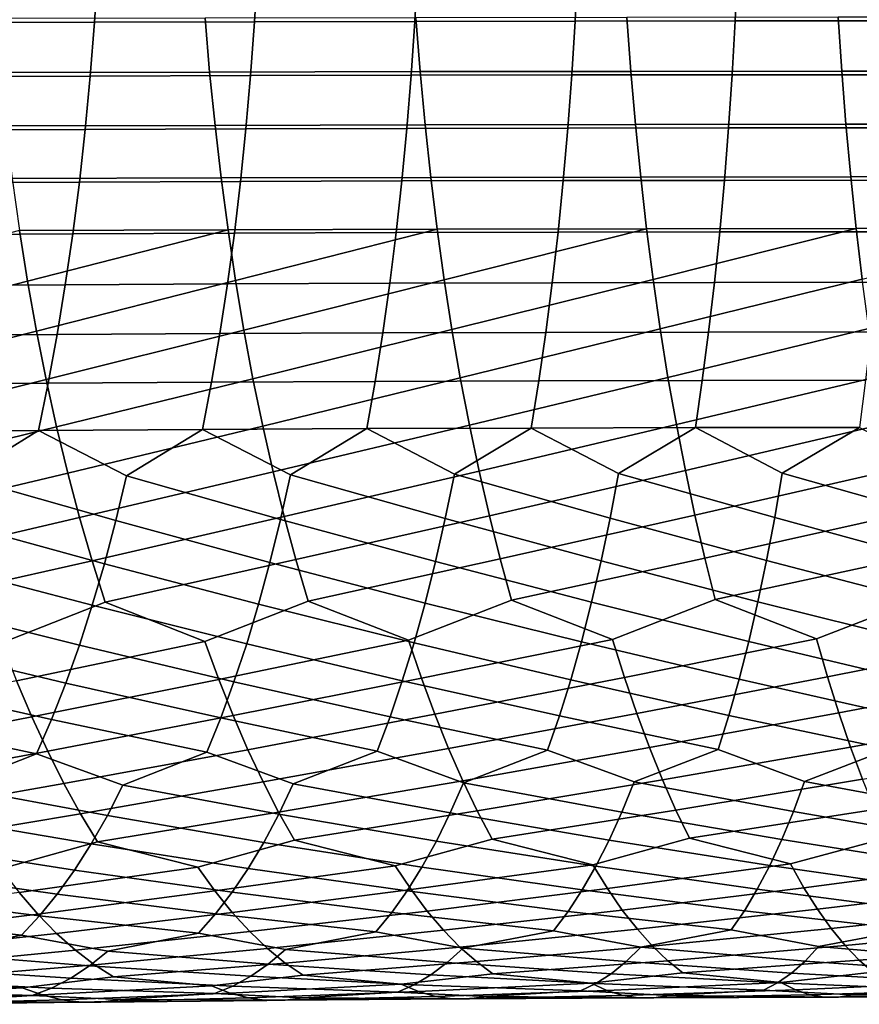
# Model space of a CAD drawing. Header units: metres. Extents: x -166 to 33, y -71 to 34.
# Tile 125 of 256: x -58.68 to -50.98, y -11.54 to -2.51. Entities that reach past the tile are written whole.
import ezdxf

# ---------------------------------------------------------------- set-up
doc = ezdxf.new("R2010")
doc.units = ezdxf.units.M
doc.layers.add('solid_12208131', color=7, linetype='CONTINUOUS')

msp = doc.modelspace()

# ---------------------------------------------------------------- linework, layer by layer
at = {"layer": 'solid_12208131'}
for points in [[(-57.958744, -2.029848, 242.342361), (-57.991341, -2.530114, 242.426697), (-59.457752, -2.534489, 242.358109), (-59.42281, -2.033345, 242.274429)], [(-56.493778, -2.026948, 242.372803), (-56.524017, -2.526483, 242.457764), (-57.991341, -2.530114, 242.426697), (-57.958744, -2.029848, 242.342361)], [(-55.027767, -2.024654, 242.365112), (-55.055626, -2.523606, 242.450653), (-56.524017, -2.526483, 242.457764), (-56.493778, -2.026948, 242.372803)], [(-53.561531, -2.022964, 242.318909), (-53.586967, -2.521484, 242.404999), (-55.055626, -2.523606, 242.450653), (-55.027767, -2.024654, 242.365112)], [(-52.096504, -2.021871, 242.234039), (-52.11948, -2.520107, 242.320618), (-53.586967, -2.521484, 242.404999), (-53.561531, -2.022964, 242.318909)], [(-50.634125, -2.02137, 242.110321), (-50.654606, -2.519467, 242.197372), (-52.11948, -2.520107, 242.320618), (-52.096504, -2.021871, 242.234039)], [(-56.936428, -2.988203, 261.331329), (-56.977016, -2.493177, 261.434235), (-58.903458, -2.49699, 261.431885), (-58.860077, -2.992754, 261.329681)], [(-56.524017, -2.526483, 242.457764), (-56.561035, -3.02113, 242.561142), (-58.031235, -3.025496, 242.529312), (-57.991341, -2.530114, 242.426697)], [(-55.008144, -2.984547, 261.28894), (-55.045898, -2.49011, 261.392517), (-56.977016, -2.493177, 261.434235), (-56.936428, -2.988203, 261.331329)], [(-55.055626, -2.523606, 242.450653), (-55.089748, -3.017666, 242.554749), (-56.561035, -3.02113, 242.561142), (-56.524017, -2.526483, 242.457764)], [(-53.586967, -2.521484, 242.404999), (-53.618145, -3.015105, 242.509766), (-55.089748, -3.017666, 242.554749), (-55.055626, -2.523606, 242.450653)], [(-53.076481, -2.981791, 261.201691), (-53.111347, -2.487794, 261.305878), (-55.045898, -2.49011, 261.392517), (-55.008144, -2.984547, 261.28894)], [(-52.11948, -2.520107, 242.320618), (-52.147663, -3.013436, 242.425995), (-53.618145, -3.015105, 242.509766), (-53.586967, -2.521484, 242.404999)], [(-51.143166, -2.979924, 261.069366), (-51.175095, -2.486222, 261.174133), (-53.111347, -2.487794, 261.305878), (-53.076481, -2.981791, 261.201691)], [(-50.654606, -2.519467, 242.197372), (-50.679749, -3.012648, 242.303299), (-52.147663, -3.013436, 242.425995), (-52.11948, -2.520107, 242.320618)], [(-49.209961, -2.978937, 260.891724), (-49.238903, -2.485383, 260.99704), (-51.175095, -2.486222, 261.174133), (-51.143166, -2.979924, 261.069366)], [(-57.991341, -2.530114, 242.426697), (-58.031235, -3.025496, 242.529312), (-59.500504, -3.030752, 242.459946), (-59.457752, -2.534489, 242.358109)], [(-49.174561, -3.466649, 260.767426), (-49.209961, -2.978937, 260.891724), (-51.143166, -2.979924, 261.069366), (-51.104233, -3.467772, 260.945709)], [(-58.031235, -3.025496, 242.529312), (-58.077618, -3.515014, 242.650055), (-59.550243, -3.521153, 242.579773), (-59.500504, -3.030752, 242.459946)], [(-56.887238, -3.477326, 261.209991), (-56.936428, -2.988203, 261.331329), (-58.860077, -2.992754, 261.329681), (-58.807579, -3.482594, 261.209198)], [(-56.561035, -3.02113, 242.561142), (-56.604042, -3.509908, 242.68277), (-58.077618, -3.515014, 242.650055), (-58.031235, -3.025496, 242.529312)], [(-54.962315, -3.473099, 261.166748), (-55.008144, -2.984547, 261.28894), (-56.936428, -2.988203, 261.331329), (-56.887238, -3.477326, 261.209991)], [(-55.089748, -3.017666, 242.554749), (-55.129353, -3.505852, 242.6772), (-56.604042, -3.509908, 242.68277), (-56.561035, -3.02113, 242.561142)], [(-53.618145, -3.015105, 242.509766), (-53.654293, -3.502845, 242.63298), (-55.129353, -3.505852, 242.6772), (-55.089748, -3.017666, 242.554749)], [(-53.034069, -3.469918, 261.078735), (-53.076481, -2.981791, 261.201691), (-55.008144, -2.984547, 261.28894), (-54.962315, -3.473099, 261.166748)], [(-52.147663, -3.013436, 242.425995), (-52.180298, -3.500876, 242.549927), (-53.654293, -3.502845, 242.63298), (-53.618145, -3.015105, 242.509766)], [(-51.104233, -3.467772, 260.945709), (-51.143166, -2.979924, 261.069366), (-53.076481, -2.981791, 261.201691), (-53.034069, -3.469918, 261.078735)], [(-50.679749, -3.012648, 242.303299), (-50.708817, -3.499932, 242.427887), (-52.180298, -3.500876, 242.549927), (-52.147663, -3.013436, 242.425995)], [(-58.077618, -3.515014, 242.650055), (-58.130592, -3.997688, 242.788773), (-59.607067, -4.004713, 242.717453), (-59.550243, -3.521153, 242.579773)], [(-56.830956, -3.959554, 261.070374), (-56.887238, -3.477326, 261.209991), (-58.807579, -3.482594, 261.209198), (-58.747494, -3.965517, 261.070557)], [(-56.604042, -3.509908, 242.68277), (-56.653145, -3.99184, 242.822464), (-58.130592, -3.997688, 242.788773), (-58.077618, -3.515014, 242.650055)], [(-54.909897, -3.954778, 261.026184), (-54.962315, -3.473099, 261.166748), (-56.887238, -3.477326, 261.209991), (-56.830956, -3.959554, 261.070374)], [(-55.129353, -3.505852, 242.6772), (-55.174553, -3.987185, 242.817856), (-56.653145, -3.99184, 242.822464), (-56.604042, -3.509908, 242.68277)], [(-53.654293, -3.502845, 242.63298), (-53.695526, -3.983725, 242.774506), (-55.174553, -3.987185, 242.817856), (-55.129353, -3.505852, 242.6772)], [(-52.98558, -3.951191, 260.937286), (-53.034069, -3.469918, 261.078735), (-54.962315, -3.473099, 261.166748), (-54.909897, -3.954778, 261.026184)], [(-52.180298, -3.500876, 242.549927), (-52.217499, -3.981446, 242.692261), (-53.695526, -3.983725, 242.774506), (-53.654293, -3.502845, 242.63298)], [(-51.059742, -3.948781, 260.803436), (-51.104233, -3.467772, 260.945709), (-53.034069, -3.469918, 261.078735), (-52.98558, -3.951191, 260.937286)], [(-50.708817, -3.499932, 242.427887), (-50.741928, -3.980335, 242.570938), (-52.217499, -3.981446, 242.692261), (-52.180298, -3.500876, 242.549927)], [(-49.13414, -3.947535, 260.62442), (-49.174561, -3.466649, 260.767426), (-51.104233, -3.467772, 260.945709), (-51.059742, -3.948781, 260.803436)], [(-56.767868, -4.433897, 260.912659), (-56.830956, -3.959554, 261.070374), (-58.747494, -3.965517, 261.070557), (-58.680111, -4.440528, 260.91394)], [(-54.851166, -4.428594, 260.867401), (-54.909897, -3.954778, 261.026184), (-56.830956, -3.959554, 261.070374), (-56.767868, -4.433897, 260.912659)], [(-52.93129, -4.424622, 260.777527), (-52.98558, -3.951191, 260.937286), (-54.909897, -3.954778, 261.026184), (-54.851166, -4.428594, 260.867401)], [(-51.009968, -4.421966, 260.642761), (-51.059742, -3.948781, 260.803436), (-52.98558, -3.951191, 260.937286), (-52.93129, -4.424622, 260.777527)], [(-49.088955, -4.420612, 260.462891), (-49.13414, -3.947535, 260.62442), (-51.059742, -3.948781, 260.803436), (-51.009968, -4.421966, 260.642761)], [(-58.130592, -3.997688, 242.788773), (-58.190891, -4.472544, 242.945251), (-59.671707, -4.480457, 242.872757), (-59.607067, -4.004713, 242.717453)], [(-56.653145, -3.99184, 242.822464), (-56.709064, -4.465948, 242.980072), (-58.190891, -4.472544, 242.945251), (-58.130592, -3.997688, 242.788773)], [(-55.174553, -3.987185, 242.817856), (-55.22607, -4.460688, 242.976532), (-56.709064, -4.465948, 242.980072), (-56.653145, -3.99184, 242.822464)], [(-53.695526, -3.983725, 242.774506), (-53.742565, -4.456765, 242.934174), (-55.22607, -4.460688, 242.976532), (-55.174553, -3.987185, 242.817856)], [(-52.217499, -3.981446, 242.692261), (-52.259987, -4.454165, 242.852844), (-53.742565, -4.456765, 242.934174), (-53.695526, -3.983725, 242.774506)], [(-50.741928, -3.980335, 242.570938), (-50.779797, -4.452874, 242.732376), (-52.259987, -4.454165, 242.852844), (-52.217499, -3.981446, 242.692261)], [(-52.871346, -4.889252, 260.59964), (-51.009968, -4.421966, 260.642761), (-52.93129, -4.424622, 260.777527)], [(-52.805904, -5.344226, 260.404083), (-50.955048, -4.886371, 260.463867), (-51.009968, -4.421966, 260.642761), (-52.871346, -4.889252, 260.59964)], [(-50.955048, -4.886371, 260.463867), (-49.088955, -4.420612, 260.462891), (-51.009968, -4.421966, 260.642761)], [(-60.421158, -5.372514, 260.508942), (-58.605591, -4.906662, 260.739563), (-58.680111, -4.440528, 260.91394), (-60.50779, -4.915378, 260.69931)], [(-58.190891, -4.472544, 242.945251), (-58.259613, -4.938645, 243.119186), (-59.745277, -4.947449, 243.045349), (-59.671707, -4.480457, 242.872757)], [(-58.605591, -4.906662, 260.739563), (-56.767868, -4.433897, 260.912659), (-58.680111, -4.440528, 260.91394)], [(-58.524128, -5.363056, 260.547791), (-56.698132, -4.899391, 260.73703), (-56.767868, -4.433897, 260.912659), (-58.605591, -4.906662, 260.739563)], [(-56.709064, -4.465948, 242.980072), (-56.772907, -4.931294, 243.155319), (-58.259613, -4.938645, 243.119186), (-58.190891, -4.472544, 242.945251)], [(-55.22607, -4.460688, 242.976532), (-55.284996, -4.925419, 243.153), (-56.772907, -4.931294, 243.155319), (-56.709064, -4.465948, 242.980072)], [(-56.698132, -4.899391, 260.73703), (-54.851166, -4.428594, 260.867401), (-56.767868, -4.433897, 260.912659)], [(-56.621929, -5.355176, 260.543945), (-54.786282, -4.893587, 260.690613), (-54.851166, -4.428594, 260.867401), (-56.698132, -4.899391, 260.73703)], [(-53.742565, -4.456765, 242.934174), (-53.796497, -4.921024, 243.111801), (-55.284996, -4.925419, 243.153), (-55.22607, -4.460688, 242.976532)], [(-54.786282, -4.893587, 260.690613), (-52.93129, -4.424622, 260.777527), (-54.851166, -4.428594, 260.867401)], [(-54.715412, -5.348899, 260.496246), (-52.871346, -4.889252, 260.59964), (-52.93129, -4.424622, 260.777527), (-54.786282, -4.893587, 260.690613)], [(-52.259987, -4.454165, 242.852844), (-52.308846, -4.918091, 243.031525), (-53.796497, -4.921024, 243.111801), (-53.742565, -4.456765, 242.934174)], [(-50.779797, -4.452874, 242.732376), (-50.823494, -4.916605, 242.912033), (-52.308846, -4.918091, 243.031525), (-52.259987, -4.454165, 242.852844)], [(-60.327343, -5.819033, 260.301819), (-58.524128, -5.363056, 260.547791), (-58.605591, -4.906662, 260.739563), (-60.421158, -5.372514, 260.508942)], [(-58.259613, -4.938645, 243.119186), (-58.334965, -5.395136, 243.310226), (-59.825943, -5.404834, 243.234909), (-59.745277, -4.947449, 243.045349)], [(-58.435944, -5.808868, 260.339172), (-56.621929, -5.355176, 260.543945), (-56.698132, -4.899391, 260.73703), (-58.524128, -5.363056, 260.547791)], [(-56.772907, -4.931294, 243.155319), (-56.842899, -5.387027, 243.347763), (-58.334965, -5.395136, 243.310226), (-58.259613, -4.938645, 243.119186)], [(-55.284996, -4.925419, 243.153), (-55.349598, -5.38053, 243.346802), (-56.842899, -5.387027, 243.347763), (-56.772907, -4.931294, 243.155319)], [(-56.539459, -5.800413, 260.333862), (-54.715412, -5.348899, 260.496246), (-54.786282, -4.893587, 260.690613), (-56.621929, -5.355176, 260.543945)], [(-53.796497, -4.921024, 243.111801), (-53.855621, -5.375651, 243.306854), (-55.349598, -5.38053, 243.346802), (-55.284996, -4.925419, 243.153)], [(-54.638748, -5.793693, 260.28479), (-52.805904, -5.344226, 260.404083), (-52.871346, -4.889252, 260.59964), (-54.715412, -5.348899, 260.496246)], [(-52.308846, -4.918091, 243.031525), (-52.362396, -5.372373, 243.227737), (-53.855621, -5.375651, 243.306854), (-53.796497, -4.921024, 243.111801)], [(-52.735146, -5.788707, 260.191315), (-50.89513, -5.34114, 260.267212), (-50.955048, -4.886371, 260.463867), (-52.805904, -5.344226, 260.404083)], [(-50.823494, -4.916605, 242.912033), (-50.871391, -5.370677, 243.109283), (-52.362396, -5.372373, 243.227737), (-52.308846, -4.918091, 243.031525)], [(-60.225246, -6.25408, 260.0784), (-58.435944, -5.808868, 260.339172), (-58.524128, -5.363056, 260.547791), (-60.327343, -5.819033, 260.301819)], [(-58.334965, -5.395136, 243.310226), (-58.416878, -5.841187, 243.517883), (-59.913631, -5.85178, 243.440964), (-59.825943, -5.404834, 243.234909)], [(-58.339931, -6.243249, 260.114105), (-56.539459, -5.800413, 260.333862), (-56.621929, -5.355176, 260.543945), (-58.435944, -5.808868, 260.339172)], [(-56.842899, -5.387027, 243.347763), (-56.918995, -5.832314, 243.556946), (-58.416878, -5.841187, 243.517883), (-58.334965, -5.395136, 243.310226)], [(-55.349598, -5.38053, 243.346802), (-55.419834, -5.825188, 243.557434), (-56.918995, -5.832314, 243.556946), (-56.842899, -5.387027, 243.347763)], [(-56.449627, -6.234255, 260.107208), (-54.638748, -5.793693, 260.28479), (-54.715412, -5.348899, 260.496246), (-56.539459, -5.800413, 260.333862)], [(-53.855621, -5.375651, 243.306854), (-53.919907, -5.819816, 243.518845), (-55.419834, -5.825188, 243.557434), (-55.349598, -5.38053, 243.346802)], [(-54.555183, -6.227125, 260.05661), (-52.735146, -5.788707, 260.191315), (-52.805904, -5.344226, 260.404083), (-54.638748, -5.793693, 260.28479)], [(-52.362396, -5.372373, 243.227737), (-52.420631, -5.81618, 243.440979), (-53.919907, -5.819816, 243.518845), (-53.855621, -5.375651, 243.306854)], [(-52.65797, -6.221857, 259.961761), (-50.830383, -5.785438, 260.053284), (-50.89513, -5.34114, 260.267212), (-52.735146, -5.788707, 260.191315)], [(-50.871391, -5.370677, 243.109283), (-50.923485, -5.81426, 243.323685), (-52.420631, -5.81618, 243.440979), (-52.362396, -5.372373, 243.227737)], [(-60.116096, -6.67682, 259.839142), (-58.339931, -6.243249, 260.114105), (-58.435944, -5.808868, 260.339172), (-60.225246, -6.25408, 260.0784)], [(-58.416878, -5.841187, 243.517883), (-58.505299, -6.275967, 243.741669), (-60.008274, -6.287456, 243.66304), (-59.913631, -5.85178, 243.440964)], [(-56.918995, -5.832314, 243.556946), (-57.001144, -6.266326, 243.782379), (-58.505299, -6.275967, 243.741669), (-58.416878, -5.841187, 243.517883)], [(-58.237297, -6.665365, 259.873108), (-56.449627, -6.234255, 260.107208), (-56.539459, -5.800413, 260.333862), (-58.339931, -6.243249, 260.114105)], [(-55.419834, -5.825188, 243.557434), (-55.495674, -6.258563, 243.784424), (-57.001144, -6.266326, 243.782379), (-56.918995, -5.832314, 243.556946)], [(-56.353615, -6.65587, 259.864502), (-54.555183, -6.227125, 260.05661), (-54.638748, -5.793693, 260.28479), (-56.449627, -6.234255, 260.107208)], [(-53.919907, -5.819816, 243.518845), (-53.989338, -6.252687, 243.747299), (-55.495674, -6.258563, 243.784424), (-55.419834, -5.825188, 243.557434)], [(-54.465893, -6.648364, 259.812286), (-52.65797, -6.221857, 259.961761), (-52.735146, -5.788707, 260.191315), (-54.555183, -6.227125, 260.05661)], [(-52.420631, -5.81618, 243.440979), (-52.483551, -6.248681, 243.670776), (-53.989338, -6.252687, 243.747299), (-53.919907, -5.819816, 243.518845)], [(-52.57552, -6.642842, 259.715881), (-50.759701, -6.218431, 259.822418), (-50.830383, -5.785438, 260.053284), (-52.65797, -6.221857, 259.961761)], [(-50.923485, -5.81426, 243.323685), (-50.979786, -6.24652, 243.554718), (-52.483551, -6.248681, 243.670776), (-52.420631, -5.81618, 243.440979)], [(-56.252113, -7.064421, 259.606171), (-54.465893, -6.648364, 259.812286), (-54.555183, -6.227125, 260.05661), (-56.353615, -6.65587, 259.864502)], [(-54.371544, -7.056574, 259.552216), (-52.57552, -6.642842, 259.715881), (-52.65797, -6.221857, 259.961761), (-54.465893, -6.648364, 259.812286)], [(-52.488449, -7.05083, 259.454254), (-50.684212, -6.639284, 259.575165), (-50.759701, -6.218431, 259.822418), (-52.57552, -6.642842, 259.715881)], [(-60.000607, -7.086414, 259.584503), (-58.237297, -6.665365, 259.873108), (-58.339931, -6.243249, 260.114105), (-60.116096, -6.67682, 259.839142)], [(-60.008274, -6.287456, 243.66304), (-58.505299, -6.275967, 243.741669), (-59.197632, -6.703308, 243.953751)], [(-58.505299, -6.275967, 243.741669), (-57.697201, -6.692179, 244.011093), (-57.796181, -7.101454, 244.266769), (-59.197632, -6.703308, 243.953751)], [(-58.505299, -6.275967, 243.741669), (-57.001144, -6.266326, 243.782379), (-57.697201, -6.692179, 244.011093)], [(-58.12875, -7.074377, 259.616577), (-56.353615, -6.65587, 259.864502), (-56.449627, -6.234255, 260.107208), (-58.237297, -6.665365, 259.873108)], [(-57.001144, -6.266326, 243.782379), (-56.195473, -6.683016, 244.030487), (-56.287319, -7.091592, 244.288025), (-57.697201, -6.692179, 244.011093)], [(-57.001144, -6.266326, 243.782379), (-55.495674, -6.258563, 243.784424), (-56.195473, -6.683016, 244.030487)], [(-55.495674, -6.258563, 243.784424), (-54.692486, -6.675844, 244.011276), (-54.777126, -7.083845, 244.270569), (-56.195473, -6.683016, 244.030487)], [(-55.495674, -6.258563, 243.784424), (-53.989338, -6.252687, 243.747299), (-54.692486, -6.675844, 244.011276)], [(-53.989338, -6.252687, 243.747299), (-53.189304, -6.670653, 243.953156), (-53.266621, -7.078204, 244.214066), (-54.692486, -6.675844, 244.011276)], [(-53.989338, -6.252687, 243.747299), (-52.483551, -6.248681, 243.670776), (-53.189304, -6.670653, 243.953156)], [(-52.483551, -6.248681, 243.670776), (-51.687401, -6.667421, 243.855942), (-51.757267, -7.074646, 244.118362), (-53.189304, -6.670653, 243.953156)], [(-52.483551, -6.248681, 243.670776), (-50.979786, -6.24652, 243.554718), (-51.687401, -6.667421, 243.855942)], [(-50.979786, -6.24652, 243.554718), (-50.188225, -6.666125, 243.719482), (-50.250534, -7.073147, 243.983261), (-51.687401, -6.667421, 243.855942)], [(-59.879066, -7.482023, 259.31488), (-58.12875, -7.074377, 259.616577), (-58.237297, -6.665365, 259.873108), (-60.000607, -7.086414, 259.584503)], [(-58.014557, -7.46945, 259.345001), (-56.252113, -7.064421, 259.606171), (-56.353615, -6.65587, 259.864502), (-58.12875, -7.074377, 259.616577)], [(-56.145382, -7.459073, 259.332672), (-54.371544, -7.056574, 259.552216), (-54.465893, -6.648364, 259.812286), (-56.252113, -7.064421, 259.606171)], [(-54.692486, -6.675844, 244.011276), (-53.266621, -7.078204, 244.214066), (-53.348797, -7.471961, 244.490036), (-54.777126, -7.083845, 244.270569)], [(-54.272381, -7.450922, 259.276917), (-52.488449, -7.05083, 259.454254), (-52.57552, -6.642842, 259.715881), (-54.371544, -7.056574, 259.552216)], [(-53.189304, -6.670653, 243.953156), (-51.757267, -7.074646, 244.118362), (-51.83157, -7.468062, 244.395905), (-53.266621, -7.078204, 244.214066)], [(-52.396996, -7.444986, 259.177277), (-50.604549, -7.047165, 259.312012), (-50.684212, -6.639284, 259.575165), (-52.488449, -7.05083, 259.454254)], [(-51.687401, -6.667421, 243.855942), (-50.250534, -7.073147, 243.983261), (-50.316841, -7.466341, 244.262268), (-51.757267, -7.074646, 244.118362)], [(-59.197632, -6.703308, 243.953751), (-57.796181, -7.101454, 244.266769), (-57.901264, -7.496959, 244.537186), (-59.303696, -7.113403, 244.207489)], [(-57.697201, -6.692179, 244.011093), (-56.287319, -7.091592, 244.288025), (-56.384857, -7.486394, 244.56041), (-57.796181, -7.101454, 244.266769)], [(-56.195473, -6.683016, 244.030487), (-54.777126, -7.083845, 244.270569), (-54.86705, -7.478063, 244.544815), (-56.287319, -7.091592, 244.288025)], [(-59.751755, -7.862809, 259.030792), (-58.014557, -7.46945, 259.345001), (-58.12875, -7.074377, 259.616577), (-59.879066, -7.482023, 259.31488)], [(-59.303696, -7.113403, 244.207489), (-57.901264, -7.496959, 244.537186), (-58.012489, -7.877861, 244.821884), (-59.416267, -7.509729, 244.475876)], [(-57.894989, -7.849746, 259.058838), (-56.145382, -7.459073, 259.332672), (-56.252113, -7.064421, 259.606171), (-58.014557, -7.46945, 259.345001)], [(-57.796181, -7.101454, 244.266769), (-56.384857, -7.486394, 244.56041), (-56.48814, -7.866589, 244.847168), (-57.901264, -7.496959, 244.537186)], [(-56.287319, -7.091592, 244.288025), (-54.86705, -7.478063, 244.544815), (-54.962315, -7.857666, 244.833527), (-56.384857, -7.486394, 244.56041)], [(-56.033672, -7.838991, 259.044525), (-54.272381, -7.450922, 259.276917), (-54.371544, -7.056574, 259.552216), (-56.145382, -7.459073, 259.332672)], [(-54.777126, -7.083845, 244.270569), (-53.348797, -7.471961, 244.490036), (-53.435909, -7.851091, 244.780579), (-54.86705, -7.478063, 244.544815)], [(-54.168648, -7.830572, 258.986847), (-52.396996, -7.444986, 259.177277), (-52.488449, -7.05083, 259.454254), (-54.272381, -7.450922, 259.276917)], [(-53.266621, -7.078204, 244.214066), (-51.83157, -7.468062, 244.395905), (-51.910393, -7.846836, 244.688126), (-53.348797, -7.471961, 244.490036)], [(-52.301388, -7.824478, 258.885437), (-50.520935, -7.441243, 259.033508), (-50.604549, -7.047165, 259.312012), (-52.396996, -7.444986, 259.177277)], [(-51.757267, -7.074646, 244.118362), (-50.316841, -7.466341, 244.262268), (-50.387253, -7.844874, 244.55603), (-51.83157, -7.468062, 244.395905)], [(-58.84206, -8.221964, 258.748627), (-57.894989, -7.849746, 259.058838), (-58.014557, -7.46945, 259.345001), (-59.751755, -7.862809, 259.030792)], [(-56.979671, -8.209399, 258.756744), (-56.033672, -7.838991, 259.044525), (-56.145382, -7.459073, 259.332672), (-57.894989, -7.849746, 259.058838)], [(-56.384857, -7.486394, 244.56041), (-54.962315, -7.857666, 244.833527), (-55.062965, -8.221824, 245.13623), (-56.48814, -7.866589, 244.847168)], [(-55.113113, -8.199294, 258.721619), (-54.168648, -7.830572, 258.986847), (-54.272381, -7.450922, 259.276917), (-56.033672, -7.838991, 259.044525)], [(-54.86705, -7.478063, 244.544815), (-53.435909, -7.851091, 244.780579), (-53.528015, -8.214765, 245.085205), (-54.962315, -7.857666, 244.833527)], [(-53.243515, -8.191661, 258.642456), (-52.301388, -7.824478, 258.885437), (-52.396996, -7.444986, 259.177277), (-54.168648, -7.830572, 258.986847)], [(-53.348797, -7.471961, 244.490036), (-51.910393, -7.846836, 244.688126), (-51.993813, -8.210139, 244.994522), (-53.435909, -7.851091, 244.780579)], [(-51.372559, -8.186475, 258.519043), (-50.433586, -7.820683, 258.740051), (-50.520935, -7.441243, 259.033508), (-52.301388, -7.824478, 258.885437)], [(-51.83157, -7.468062, 244.395905), (-50.387253, -7.844874, 244.55603), (-50.461853, -8.207919, 244.864044), (-51.910393, -7.846836, 244.688126)], [(-59.416267, -7.509729, 244.475876), (-58.012489, -7.877861, 244.821884), (-58.129875, -8.243325, 245.120346), (-59.535374, -7.89145, 244.758408)], [(-57.901264, -7.496959, 244.537186), (-56.48814, -7.866589, 244.847168), (-56.597195, -8.231344, 245.147812), (-58.012489, -7.877861, 244.821884)], [(-58.706127, -8.570486, 258.436035), (-56.979671, -8.209399, 258.756744), (-57.894989, -7.849746, 259.058838), (-58.84206, -8.221964, 258.748627)], [(-56.852356, -8.557571, 258.441895), (-55.113113, -8.199294, 258.721619), (-56.033672, -7.838991, 259.044525), (-56.979671, -8.209399, 258.756744)], [(-54.994537, -8.54722, 258.404572), (-53.243515, -8.191661, 258.642456), (-54.168648, -7.830572, 258.986847), (-55.113113, -8.199294, 258.721619)], [(-53.435909, -7.851091, 244.780579), (-51.993813, -8.210139, 244.994522), (-52.083221, -8.557233, 245.314621), (-53.528015, -8.214765, 245.085205)], [(-53.133831, -8.539441, 258.323395), (-51.372559, -8.186475, 258.519043), (-52.301388, -7.824478, 258.885437), (-53.243515, -8.191661, 258.642456)], [(-51.910393, -7.846836, 244.688126), (-50.461853, -8.207919, 244.864044), (-50.542027, -8.554734, 245.185883), (-51.993813, -8.210139, 244.994522)], [(-51.271923, -8.534207, 258.19809), (-49.501961, -8.183707, 258.351166), (-50.433586, -7.820683, 258.740051), (-51.372559, -8.186475, 258.519043)], [(-59.535374, -7.89145, 244.758408), (-58.129875, -8.243325, 245.120346), (-58.254826, -8.592621, 245.431992), (-59.66103, -8.257731, 245.054611)], [(-58.012489, -7.877861, 244.821884), (-56.597195, -8.231344, 245.147812), (-56.713425, -8.579927, 245.461761), (-58.129875, -8.243325, 245.120346)], [(-56.48814, -7.866589, 244.847168), (-55.062965, -8.221824, 245.13623), (-55.170403, -8.569801, 245.452393), (-56.597195, -8.231344, 245.147812)], [(-54.962315, -7.857666, 244.833527), (-53.528015, -8.214765, 245.085205), (-53.626511, -8.562245, 245.403412), (-55.062965, -8.221824, 245.13623)], [(-58.565586, -8.902034, 258.110565), (-56.852356, -8.557571, 258.441895), (-56.979671, -8.209399, 258.756744), (-58.706127, -8.570486, 258.436035)], [(-56.720791, -8.888818, 258.114075), (-54.994537, -8.54722, 258.404572), (-55.113113, -8.199294, 258.721619), (-56.852356, -8.557571, 258.441895)], [(-54.87207, -8.878263, 258.074493), (-53.133831, -8.539441, 258.323395), (-53.243515, -8.191661, 258.642456), (-54.994537, -8.54722, 258.404572)], [(-53.528015, -8.214765, 245.085205), (-52.083221, -8.557233, 245.314621), (-52.177254, -8.887542, 245.647629), (-53.626511, -8.562245, 245.403412)], [(-53.020622, -8.870375, 257.99118), (-51.271923, -8.534207, 258.19809), (-51.372559, -8.186475, 258.519043), (-53.133831, -8.539441, 258.323395)], [(-51.993813, -8.210139, 244.994522), (-50.542027, -8.554734, 245.185883), (-50.626461, -8.884747, 245.520691), (-52.083221, -8.557233, 245.314621)], [(-51.168137, -8.865124, 257.863953), (-49.410522, -8.531487, 258.028473), (-49.501961, -8.183707, 258.351166), (-51.271923, -8.534207, 258.19809)], [(-59.66103, -8.257731, 245.054611), (-58.254826, -8.592621, 245.431992), (-58.385834, -8.925159, 245.756134), (-59.794628, -8.607843, 245.363831)], [(-58.129875, -8.243325, 245.120346), (-56.713425, -8.579927, 245.461761), (-56.835358, -8.911754, 245.78833), (-58.254826, -8.592621, 245.431992)], [(-56.597195, -8.231344, 245.147812), (-55.170403, -8.569801, 245.452393), (-55.283192, -8.901016, 245.781265), (-56.713425, -8.579927, 245.461761)], [(-55.062965, -8.221824, 245.13623), (-53.626511, -8.562245, 245.403412), (-53.730003, -8.892955, 245.734421), (-55.170403, -8.569801, 245.452393)], [(-60.251793, -9.232235, 257.729919), (-58.565586, -8.902034, 258.110565), (-58.706127, -8.570486, 258.436035), (-60.405746, -8.917871, 258.065063)], [(-58.420803, -9.216054, 257.772919), (-56.720791, -8.888818, 258.114075), (-56.852356, -8.557571, 258.441895), (-58.565586, -8.902034, 258.110565)], [(-56.585316, -9.202585, 257.773956), (-54.87207, -8.878263, 258.074493), (-54.994537, -8.54722, 258.404572), (-56.720791, -8.888818, 258.114075)], [(-55.170403, -8.569801, 245.452393), (-53.730003, -8.892955, 245.734421), (-53.838257, -9.206336, 246.07753), (-55.283192, -8.901016, 245.781265)], [(-54.746033, -9.19187, 257.732056), (-53.020622, -8.870375, 257.99118), (-53.133831, -8.539441, 258.323395), (-54.87207, -8.878263, 258.074493)], [(-53.626511, -8.562245, 245.403412), (-52.177254, -8.887542, 245.647629), (-52.275711, -9.200511, 245.992798), (-53.730003, -8.892955, 245.734421)], [(-52.904194, -9.183908, 257.646576), (-51.168137, -8.865124, 257.863953), (-51.271923, -8.534207, 258.19809), (-53.020622, -8.870375, 257.99118)], [(-52.083221, -8.557233, 245.314621), (-50.626461, -8.884747, 245.520691), (-50.714962, -9.197402, 245.867767), (-52.177254, -8.887542, 245.647629)], [(-51.061485, -9.178672, 257.517334), (-49.316315, -8.862479, 257.692535), (-49.410522, -8.531487, 258.028473), (-51.168137, -8.865124, 257.863953)], [(-59.794628, -8.607843, 245.363831), (-58.385834, -8.925159, 245.756134), (-58.522614, -9.240378, 246.092087), (-59.934631, -8.941194, 245.685471)], [(-58.254826, -8.592621, 245.431992), (-56.835358, -8.911754, 245.78833), (-56.96273, -9.226262, 246.126801), (-58.385834, -8.925159, 245.756134)], [(-56.713425, -8.579927, 245.461761), (-55.283192, -8.901016, 245.781265), (-55.401081, -9.214911, 246.122131), (-56.835358, -8.911754, 245.78833)], [(-60.093647, -9.528466, 257.383362), (-58.420803, -9.216054, 257.772919), (-58.565586, -8.902034, 258.110565), (-60.251793, -9.232235, 257.729919)], [(-58.385834, -8.925159, 245.756134), (-56.96273, -9.226262, 246.126801), (-57.731689, -9.528558, 246.466019), (-58.522614, -9.240378, 246.092087)], [(-58.272144, -9.511994, 257.423737), (-56.585316, -9.202585, 257.773956), (-56.720791, -8.888818, 258.114075), (-58.420803, -9.216054, 257.772919)], [(-56.835358, -8.911754, 245.78833), (-55.401081, -9.214911, 246.122131), (-56.171257, -9.515506, 246.47998), (-56.96273, -9.226262, 246.126801)], [(-56.446281, -9.498322, 257.422302), (-54.746033, -9.19187, 257.732056), (-54.87207, -8.878263, 258.074493), (-56.585316, -9.202585, 257.773956)], [(-55.283192, -8.901016, 245.781265), (-53.838257, -9.206336, 246.07753), (-54.609161, -9.505288, 246.454559), (-55.401081, -9.214911, 246.122131)], [(-54.61676, -9.487488, 257.377991), (-52.904194, -9.183908, 257.646576), (-53.020622, -8.870375, 257.99118), (-54.746033, -9.19187, 257.732056)], [(-53.730003, -8.892955, 245.734421), (-52.275711, -9.200511, 245.992798), (-53.046543, -9.497892, 246.38942), (-53.838257, -9.206336, 246.07753)], [(-52.784855, -9.47949, 257.290283), (-51.061485, -9.178672, 257.517334), (-51.168137, -8.865124, 257.863953), (-52.904194, -9.183908, 257.646576)], [(-52.177254, -8.887542, 245.647629), (-50.714962, -9.197402, 245.867767), (-51.484901, -9.493285, 246.284393), (-52.275711, -9.200511, 245.992798)], [(-50.952251, -9.474297, 257.158966), (-49.219593, -9.176126, 257.344086), (-49.316315, -8.862479, 257.692535), (-51.061485, -9.178672, 257.517334)], [(-59.934631, -8.941194, 245.685471), (-58.522614, -9.240378, 246.092087), (-59.290291, -9.544411, 246.413406), (-60.08073, -9.257215, 246.018799)], [(-58.119873, -9.789302, 257.063782), (-56.446281, -9.498322, 257.422302), (-56.585316, -9.202585, 257.773956), (-58.272144, -9.511994, 257.423737)], [(-56.30394, -9.775473, 257.059723), (-54.61676, -9.487488, 257.377991), (-54.746033, -9.19187, 257.732056), (-56.446281, -9.498322, 257.422302)], [(-54.484478, -9.764563, 257.01297), (-52.784855, -9.47949, 257.290283), (-52.904194, -9.183908, 257.646576), (-54.61676, -9.487488, 257.377991)], [(-53.838257, -9.206336, 246.07753), (-53.046543, -9.497892, 246.38942), (-53.158123, -9.774685, 246.755814), (-54.609161, -9.505288, 246.454559)], [(-52.275711, -9.200511, 245.992798), (-51.484901, -9.493285, 246.284393), (-51.586029, -9.769699, 246.652908), (-53.046543, -9.497892, 246.38942)], [(-52.662823, -9.756565, 256.922974), (-50.952251, -9.474297, 257.158966), (-51.061485, -9.178672, 257.517334), (-52.784855, -9.47949, 257.290283)], [(-50.714962, -9.197402, 245.867767), (-49.925732, -9.491435, 246.139328), (-50.016247, -9.767558, 246.509766), (-51.484901, -9.493285, 246.284393)], [(-59.931591, -9.80601, 257.026062), (-58.272144, -9.511994, 257.423737), (-58.420803, -9.216054, 257.772919), (-60.093647, -9.528466, 257.383362)], [(-58.522614, -9.240378, 246.092087), (-57.731689, -9.528558, 246.466019), (-57.87365, -9.807024, 246.825043), (-59.290291, -9.544411, 246.413406)], [(-56.96273, -9.226262, 246.126801), (-56.171257, -9.515506, 246.47998), (-56.303219, -9.793325, 246.841614), (-57.731689, -9.528558, 246.466019)], [(-55.401081, -9.214911, 246.122131), (-54.609161, -9.505288, 246.454559), (-54.731022, -9.782549, 246.818649), (-56.171257, -9.515506, 246.47998)], [(-54.348328, -10.022538, 256.637665), (-52.662823, -9.756565, 256.922974), (-52.784855, -9.47949, 257.290283), (-54.484478, -9.764563, 257.01297)], [(-52.53722, -10.014577, 256.545288), (-50.840641, -9.751445, 256.789551), (-50.952251, -9.474297, 257.158966), (-52.662823, -9.756565, 256.922974)], [(-59.764786, -10.064306, 256.658752), (-58.119873, -9.789302, 257.063782), (-58.272144, -9.511994, 257.423737), (-59.931591, -9.80601, 257.026062)], [(-59.290291, -9.544411, 246.413406), (-57.87365, -9.807024, 246.825043), (-58.021828, -10.066496, 247.193741), (-59.442165, -9.823605, 246.769714)], [(-57.963142, -10.047417, 256.693695), (-56.30394, -9.775473, 257.059723), (-56.446281, -9.498322, 257.422302), (-58.119873, -9.789302, 257.063782)], [(-57.731689, -9.528558, 246.466019), (-56.303219, -9.793325, 246.841614), (-56.441116, -10.052155, 247.213013), (-57.87365, -9.807024, 246.825043)], [(-56.157425, -10.033481, 256.686981), (-54.484478, -9.764563, 257.01297), (-54.61676, -9.487488, 257.377991), (-56.30394, -9.775473, 257.059723)], [(-56.171257, -9.515506, 246.47998), (-54.731022, -9.782549, 246.818649), (-54.858532, -10.040817, 247.192642), (-56.303219, -9.793325, 246.841614)], [(-54.609161, -9.505288, 246.454559), (-53.158123, -9.774685, 246.755814), (-53.275063, -10.032476, 247.132202), (-54.731022, -9.782549, 246.818649)], [(-53.046543, -9.497892, 246.38942), (-51.586029, -9.769699, 246.652908), (-51.692223, -10.027099, 247.031509), (-53.158123, -9.774685, 246.755814)], [(-51.484901, -9.493285, 246.284393), (-50.016247, -9.767558, 246.509766), (-50.11153, -10.02465, 246.890396), (-51.586029, -9.769699, 246.652908)], [(-51.613365, -10.250451, 256.102417), (-50.725769, -10.009562, 256.409698), (-50.840641, -9.751445, 256.789551), (-52.53722, -10.014577, 256.545288)], [(-58.849247, -10.295362, 256.300446), (-57.963142, -10.047417, 256.693695), (-58.119873, -9.789302, 257.063782), (-59.764786, -10.064306, 256.658752)], [(-59.442165, -9.823605, 246.769714), (-58.021828, -10.066496, 247.193741), (-58.175007, -10.306401, 247.571411), (-59.600536, -10.083797, 247.135574)], [(-57.87365, -9.807024, 246.825043), (-56.441116, -10.052155, 247.213013), (-56.583759, -10.291426, 247.593491), (-58.021828, -10.066496, 247.193741)], [(-57.04472, -10.279508, 256.315308), (-56.157425, -10.033481, 256.686981), (-56.30394, -9.775473, 257.059723), (-57.963142, -10.047417, 256.693695)], [(-56.303219, -9.793325, 246.841614), (-54.858532, -10.040817, 247.192642), (-54.990532, -10.279527, 247.57579), (-56.441116, -10.052155, 247.213013)], [(-55.236462, -10.266734, 256.287689), (-54.348328, -10.022538, 256.637665), (-54.484478, -9.764563, 257.01297), (-56.157425, -10.033481, 256.686981)], [(-54.731022, -9.782549, 246.818649), (-53.275063, -10.032476, 247.132202), (-53.396236, -10.270705, 247.517822), (-54.858532, -10.040817, 247.192642)], [(-53.425468, -10.257059, 256.216797), (-52.53722, -10.014577, 256.545288), (-52.662823, -9.756565, 256.922974), (-54.348328, -10.022538, 256.637665)], [(-53.158123, -9.774685, 246.755814), (-51.692223, -10.027099, 247.031509), (-51.802383, -10.264927, 247.419418), (-53.275063, -10.032476, 247.132202)], [(-51.586029, -9.769699, 246.652908), (-50.11153, -10.02465, 246.890396), (-50.21051, -10.262156, 247.280396), (-51.692223, -10.027099, 247.031509)], [(-53.290268, -10.475235, 255.822052), (-51.613365, -10.250451, 256.102417), (-52.53722, -10.014577, 256.545288), (-53.425468, -10.257059, 256.216797)], [(-51.489388, -10.468756, 255.705292), (-49.801842, -10.246875, 255.944336), (-50.725769, -10.009562, 256.409698), (-51.613365, -10.250451, 256.102417)], [(-59.600536, -10.083797, 247.135574), (-58.175007, -10.306401, 247.571411), (-58.332981, -10.526173, 247.957367), (-59.764156, -10.324409, 247.51033)], [(-58.68148, -10.513503, 255.913879), (-57.04472, -10.279508, 256.315308), (-57.963142, -10.047417, 256.693695), (-58.849247, -10.295362, 256.300446)], [(-58.021828, -10.066496, 247.193741), (-56.583759, -10.291426, 247.593491), (-56.730957, -10.510571, 247.982315), (-58.175007, -10.306401, 247.571411)], [(-56.887657, -10.497599, 255.925888), (-55.236462, -10.266734, 256.287689), (-56.157425, -10.033481, 256.686981), (-57.04472, -10.279508, 256.315308)], [(-56.441116, -10.052155, 247.213013), (-54.990532, -10.279527, 247.57579), (-55.126854, -10.498116, 247.967346), (-56.583759, -10.291426, 247.593491)], [(-55.090237, -10.484838, 255.895508), (-53.425468, -10.257059, 256.216797), (-54.348328, -10.022538, 256.637665), (-55.236462, -10.266734, 256.287689)], [(-54.858532, -10.040817, 247.192642), (-53.396236, -10.270705, 247.517822), (-53.521496, -10.488812, 247.911926), (-54.990532, -10.279527, 247.57579)], [(-53.275063, -10.032476, 247.132202), (-51.802383, -10.264927, 247.419418), (-51.916397, -10.482626, 247.815872), (-53.396236, -10.270705, 247.517822)], [(-51.692223, -10.027099, 247.031509), (-50.21051, -10.262156, 247.280396), (-50.313095, -10.47952, 247.679016), (-51.802383, -10.264927, 247.419418)], [(-58.511696, -10.710788, 255.519287), (-56.887657, -10.497599, 255.925888), (-57.04472, -10.279508, 256.315308), (-58.68148, -10.513503, 255.913879)], [(-56.728794, -10.694883, 255.528397), (-55.090237, -10.484838, 255.895508), (-55.236462, -10.266734, 256.287689), (-56.887657, -10.497599, 255.925888)], [(-56.583759, -10.291426, 247.593491), (-55.126854, -10.498116, 247.967346), (-55.267391, -10.69603, 248.366592), (-56.730957, -10.510571, 247.982315)], [(-54.990532, -10.279527, 247.57579), (-53.521496, -10.488812, 247.911926), (-53.650753, -10.686244, 248.313812), (-55.126854, -10.498116, 247.967346)], [(-54.94244, -10.682179, 255.495239), (-53.290268, -10.475235, 255.822052), (-53.425468, -10.257059, 256.216797), (-55.090237, -10.484838, 255.895508)], [(-53.396236, -10.270705, 247.517822), (-51.916397, -10.482626, 247.815872), (-52.034184, -10.679643, 248.220184), (-53.521496, -10.488812, 247.911926)], [(-53.153728, -10.672684, 255.419174), (-51.489388, -10.468756, 255.705292), (-51.613365, -10.250451, 256.102417), (-53.290268, -10.475235, 255.822052)], [(-51.802383, -10.264927, 247.419418), (-50.313095, -10.47952, 247.679016), (-50.419228, -10.676191, 248.085556), (-51.916397, -10.482626, 247.815872)], [(-51.364304, -10.666362, 255.300018), (-49.689274, -10.465364, 255.545044), (-49.801842, -10.246875, 255.944336), (-51.489388, -10.468756, 255.705292)], [(-59.764156, -10.324409, 247.51033), (-58.332981, -10.526173, 247.957367), (-58.495602, -10.725247, 248.350861), (-59.932804, -10.544871, 247.893295)], [(-58.175007, -10.306401, 247.571411), (-56.730957, -10.510571, 247.982315), (-56.882587, -10.709035, 248.378769), (-58.332981, -10.526173, 247.957367)], [(-53.016087, -10.84899, 255.008942), (-51.364304, -10.666362, 255.300018), (-51.489388, -10.468756, 255.705292), (-53.153728, -10.672684, 255.419174)], [(-51.238327, -10.842852, 254.887344), (-49.575829, -10.663176, 255.137558), (-49.689274, -10.465364, 255.545044), (-51.364304, -10.666362, 255.300018)], [(-60.108112, -10.905869, 255.070129), (-58.511696, -10.710788, 255.519287), (-58.68148, -10.513503, 255.913879), (-60.290581, -10.729847, 255.468918)], [(-59.932804, -10.544871, 247.893295), (-58.495602, -10.725247, 248.350861), (-58.662697, -10.903214, 248.75116), (-60.1063, -10.744619, 248.283737)], [(-58.340202, -10.886807, 255.117447), (-56.728794, -10.694883, 255.528397), (-56.887657, -10.497599, 255.925888), (-58.511696, -10.710788, 255.519287)], [(-58.332981, -10.526173, 247.957367), (-56.882587, -10.709035, 248.378769), (-57.038498, -10.886404, 248.782059), (-58.495602, -10.725247, 248.350861)], [(-56.730957, -10.510571, 247.982315), (-55.267391, -10.69603, 248.366592), (-55.412014, -10.872857, 248.772781), (-56.882587, -10.709035, 248.378769)], [(-56.568424, -10.87095, 255.123611), (-54.94244, -10.682179, 255.495239), (-55.090237, -10.484838, 255.895508), (-56.728794, -10.694883, 255.528397)], [(-55.126854, -10.498116, 247.967346), (-53.650753, -10.686244, 248.313812), (-53.783905, -10.862592, 248.722672), (-55.267391, -10.69603, 248.366592)], [(-54.793331, -10.858344, 255.087616), (-53.153728, -10.672684, 255.419174), (-53.290268, -10.475235, 255.822052), (-54.94244, -10.682179, 255.495239)], [(-53.521496, -10.488812, 247.911926), (-52.034184, -10.679643, 248.220184), (-52.155663, -10.855575, 248.631546), (-53.650753, -10.686244, 248.313812)], [(-51.916397, -10.482626, 247.815872), (-50.419228, -10.676191, 248.085556), (-50.528851, -10.851768, 248.499191), (-52.034184, -10.679643, 248.220184)], [(-60.1063, -10.744619, 248.283737), (-58.662697, -10.903214, 248.75116), (-59.492363, -11.067781, 249.132492), (-60.284466, -10.923236, 248.680908)], [(-59.923279, -11.060361, 254.664948), (-58.340202, -10.886807, 255.117447), (-58.511696, -10.710788, 255.519287), (-60.108112, -10.905869, 255.070129)], [(-58.495602, -10.725247, 248.350861), (-57.038498, -10.886404, 248.782059), (-57.868431, -11.049184, 249.182297), (-58.662697, -10.903214, 248.75116)], [(-58.166527, -11.041351, 254.709167), (-56.568424, -10.87095, 255.123611), (-56.728794, -10.694883, 255.528397), (-58.340202, -10.886807, 255.117447)], [(-56.882587, -10.709035, 248.378769), (-55.412014, -10.872857, 248.772781), (-56.242073, -11.033835, 249.192627), (-57.038498, -10.886404, 248.782059)], [(-56.406055, -11.025589, 254.712311), (-54.793331, -10.858344, 255.087616), (-54.94244, -10.682179, 255.495239), (-56.568424, -10.87095, 255.123611)], [(-55.267391, -10.69603, 248.366592), (-53.783905, -10.862592, 248.722672), (-54.613567, -11.021777, 249.16272), (-55.412014, -10.872857, 248.772781)], [(-54.642422, -11.013122, 254.673462), (-53.016087, -10.84899, 255.008942), (-53.153728, -10.672684, 255.419174), (-54.793331, -10.858344, 255.087616)], [(-53.650753, -10.686244, 248.313812), (-52.155663, -10.855575, 248.631546), (-52.98407, -11.012998, 249.092163), (-53.783905, -10.862592, 248.722672)], [(-52.876839, -11.003943, 254.592102), (-51.238327, -10.842852, 254.887344), (-51.364304, -10.666362, 255.300018), (-53.016087, -10.84899, 255.008942)], [(-52.034184, -10.679643, 248.220184), (-50.528851, -10.851768, 248.499191), (-51.355133, -11.00746, 248.98082), (-52.155663, -10.855575, 248.631546)], [(-51.110943, -10.998016, 254.468048), (-49.461704, -10.839892, 254.722672), (-49.575829, -10.663176, 255.137558), (-51.238327, -10.842852, 254.887344)], [(-59.737522, -11.193154, 254.254181), (-58.166527, -11.041351, 254.709167), (-58.340202, -10.886807, 255.117447), (-59.923279, -11.060361, 254.664948)], [(-58.662697, -10.903214, 248.75116), (-57.868431, -11.049184, 249.182297), (-58.037468, -11.183955, 249.595505), (-59.492363, -11.067781, 249.132492)], [(-57.992085, -11.174246, 254.295242), (-56.406055, -11.025589, 254.712311), (-56.568424, -10.87095, 255.123611), (-58.166527, -11.041351, 254.709167)], [(-57.038498, -10.886404, 248.782059), (-56.242073, -11.033835, 249.192627), (-56.399605, -11.168077, 249.608887), (-57.868431, -11.049184, 249.182297)], [(-56.243076, -11.158625, 254.295364), (-54.642422, -11.013122, 254.673462), (-54.793331, -10.858344, 255.087616), (-56.406055, -11.025589, 254.712311)], [(-55.412014, -10.872857, 248.772781), (-54.613567, -11.021777, 249.16272), (-54.759468, -11.155532, 249.581879), (-56.242073, -11.033835, 249.192627)], [(-54.491051, -11.146332, 254.253616), (-52.876839, -11.003943, 254.592102), (-53.016087, -10.84899, 255.008942), (-54.642422, -11.013122, 254.673462)], [(-53.783905, -10.862592, 248.722672), (-52.98407, -11.012998, 249.092163), (-53.118137, -11.146317, 249.514023), (-54.613567, -11.021777, 249.16272)], [(-52.155663, -10.855575, 248.631546), (-51.355133, -11.00746, 248.98082), (-51.477158, -11.140392, 249.405151), (-52.98407, -11.012998, 249.092163)], [(-52.737293, -11.137359, 254.169586), (-51.110943, -10.998016, 254.468048), (-51.238327, -10.842852, 254.887344), (-52.876839, -11.003943, 254.592102)], [(-50.528851, -10.851768, 248.499191), (-49.728294, -11.005124, 248.828476), (-49.838093, -11.13772, 249.255096), (-51.355133, -11.00746, 248.98082)], [(-50.983421, -11.131666, 254.04306), (-49.346375, -10.995303, 254.301117), (-49.461704, -10.839892, 254.722672), (-51.110943, -10.998016, 254.468048)], [(-56.079823, -11.269871, 253.873581), (-54.491051, -11.146332, 254.253616), (-54.642422, -11.013122, 254.673462), (-56.243076, -11.158625, 254.295364)], [(-54.33955, -11.257789, 253.828949), (-52.737293, -11.137359, 254.169586), (-52.876839, -11.003943, 254.592102), (-54.491051, -11.146332, 254.253616)], [(-52.98407, -11.012998, 249.092163), (-51.477158, -11.140392, 249.405151), (-51.602158, -11.251634, 249.834015), (-53.118137, -11.146317, 249.514023)], [(-52.597752, -11.249048, 253.742203), (-50.983421, -11.131666, 254.04306), (-51.110943, -10.998016, 254.468048), (-52.737293, -11.137359, 254.169586)], [(-51.355133, -11.00746, 248.98082), (-49.838093, -11.13772, 249.255096), (-49.950737, -11.248619, 249.686264), (-51.477158, -11.140392, 249.405151)], [(-50.856045, -11.243611, 253.61319), (-49.231071, -11.129217, 253.87384), (-49.346375, -10.995303, 254.301117), (-50.983421, -11.131666, 254.04306)], [(-59.551228, -11.304068, 253.838608), (-57.992085, -11.174246, 254.295242), (-58.166527, -11.041351, 254.709167), (-59.737522, -11.193154, 254.254181)], [(-59.492363, -11.067781, 249.132492), (-58.037468, -11.183955, 249.595505), (-58.209972, -11.296995, 250.013031), (-59.672783, -11.203124, 249.542542)], [(-57.868431, -11.049184, 249.182297), (-56.399605, -11.168077, 249.608887), (-56.560482, -11.280605, 250.02951), (-58.037468, -11.183955, 249.595505)], [(-57.817238, -11.285311, 253.876511), (-56.243076, -11.158625, 254.295364), (-56.406055, -11.025589, 254.712311), (-57.992085, -11.174246, 254.295242)], [(-56.242073, -11.033835, 249.192627), (-54.759468, -11.155532, 249.581879), (-54.908592, -11.267589, 250.005447), (-56.399605, -11.168077, 249.608887)], [(-54.613567, -11.021777, 249.16272), (-53.118137, -11.146317, 249.514023), (-53.255299, -11.257943, 249.940338), (-54.759468, -11.155532, 249.581879)], [(-58.653992, -11.384857, 253.438293), (-57.817238, -11.285311, 253.876511), (-57.992085, -11.174246, 254.295242), (-59.551228, -11.304068, 253.838608)], [(-58.037468, -11.183955, 249.595505), (-56.560482, -11.280605, 250.02951), (-56.724457, -11.371217, 250.453659), (-58.209972, -11.296995, 250.013031)], [(-56.919022, -11.36757, 253.456299), (-56.079823, -11.269871, 253.873581), (-56.243076, -11.158625, 254.295364), (-57.817238, -11.285311, 253.876511)], [(-56.399605, -11.168077, 249.608887), (-54.908592, -11.267589, 250.005447), (-55.060711, -11.357743, 250.432587), (-56.560482, -11.280605, 250.02951)], [(-55.180912, -11.353689, 253.432663), (-54.33955, -11.257789, 253.828949), (-54.491051, -11.146332, 254.253616), (-56.079823, -11.269871, 253.873581)], [(-54.759468, -11.155532, 249.581879), (-53.255299, -11.257943, 249.940338), (-53.395359, -11.347678, 250.37027), (-54.908592, -11.267589, 250.005447)], [(-53.440586, -11.343228, 253.366745), (-52.597752, -11.249048, 253.742203), (-52.737293, -11.137359, 254.169586), (-54.33955, -11.257789, 253.828949)], [(-53.118137, -11.146317, 249.514023), (-51.602158, -11.251634, 249.834015), (-51.72995, -11.340986, 250.266525), (-53.255299, -11.257943, 249.940338)], [(-51.699638, -11.336151, 253.258331), (-50.856045, -11.243611, 253.61319), (-50.983421, -11.131666, 254.04306), (-52.597752, -11.249048, 253.742203)], [(-51.477158, -11.140392, 249.405151), (-49.950737, -11.248619, 249.686264), (-50.066067, -11.337627, 250.121155), (-51.602158, -11.251634, 249.834015)], [(-59.672783, -11.203124, 249.542542), (-58.209972, -11.296995, 250.013031), (-58.385674, -11.388094, 250.434021), (-59.856792, -11.316709, 249.956833)], [(-58.47242, -11.451567, 253.014282), (-56.919022, -11.36757, 253.456299), (-57.817238, -11.285311, 253.876511), (-58.653992, -11.384857, 253.438293)], [(-56.749233, -11.434531, 253.029129), (-55.180912, -11.353689, 253.432663), (-56.079823, -11.269871, 253.873581), (-56.919022, -11.36757, 253.456299)], [(-56.560482, -11.280605, 250.02951), (-55.060711, -11.357743, 250.432587), (-55.215588, -11.425794, 250.862442), (-56.724457, -11.371217, 250.453659)], [(-55.023041, -11.420918, 253.002457), (-53.440586, -11.343228, 253.366745), (-54.33955, -11.257789, 253.828949), (-55.180912, -11.353689, 253.432663)], [(-54.908592, -11.267589, 250.005447), (-53.395359, -11.347678, 250.37027), (-53.538097, -11.415321, 250.802963), (-55.060711, -11.357743, 250.432587)], [(-53.294846, -11.410736, 252.933701), (-51.699638, -11.336151, 253.258331), (-52.597752, -11.249048, 253.742203), (-53.440586, -11.343228, 253.366745)], [(-53.255299, -11.257943, 249.940338), (-51.72995, -11.340986, 250.266525), (-51.860344, -11.408253, 250.701843), (-53.395359, -11.347678, 250.37027)], [(-51.602158, -11.251634, 249.834015), (-50.066067, -11.337627, 250.121155), (-50.183918, -11.404549, 250.558868), (-51.72995, -11.340986, 250.266525)], [(-51.566235, -11.403947, 252.822662), (-49.959705, -11.332419, 253.107208), (-50.856045, -11.243611, 253.61319), (-51.699638, -11.336151, 253.258331)], [(-60.192181, -11.471974, 252.958893), (-58.653992, -11.384857, 253.438293), (-59.551228, -11.304068, 253.838608), (-60.385387, -11.405497, 253.379623)], [(-59.856792, -11.316709, 249.956833), (-58.385674, -11.388094, 250.434021), (-58.564285, -11.457044, 250.857666), (-60.044094, -11.408324, 250.374573)], [(-58.291271, -11.495873, 252.587967), (-56.749233, -11.434531, 253.029129), (-56.919022, -11.36757, 253.456299), (-58.47242, -11.451567, 253.014282)], [(-58.209972, -11.296995, 250.013031), (-56.724457, -11.371217, 250.453659), (-56.891262, -11.439705, 250.880463), (-58.385674, -11.388094, 250.434021)], [(-56.724457, -11.371217, 250.453659), (-55.215588, -11.425794, 250.862442), (-56.081047, -11.477121, 251.305496), (-56.891262, -11.439705, 250.880463)], [(-56.579933, -11.479128, 252.599625), (-55.023041, -11.420918, 253.002457), (-55.180912, -11.353689, 253.432663), (-56.749233, -11.434531, 253.029129)], [(-55.060711, -11.357743, 250.432587), (-53.538097, -11.415321, 250.802963), (-54.402954, -11.464875, 251.266785), (-55.215588, -11.425794, 250.862442)], [(-54.86573, -11.465816, 252.569916), (-53.294846, -11.410736, 252.933701), (-53.440586, -11.343228, 253.366745), (-55.023041, -11.420918, 253.002457)], [(-53.395359, -11.347678, 250.37027), (-51.860344, -11.408253, 250.701843), (-52.723713, -11.45603, 251.186813), (-53.538097, -11.415321, 250.802963)], [(-53.149731, -11.455937, 252.498337), (-51.566235, -11.403947, 252.822662), (-51.699638, -11.336151, 253.258331), (-53.294846, -11.410736, 252.933701)], [(-51.72995, -11.340986, 250.266525), (-50.183918, -11.404549, 250.558868), (-51.044899, -11.450547, 251.06543), (-51.860344, -11.408253, 250.701843)], [(-51.433533, -11.449454, 252.384674), (-49.83884, -11.400512, 252.669144), (-49.959705, -11.332419, 253.107208), (-51.566235, -11.403947, 252.822662)], [(-60.044094, -11.408324, 250.374573), (-58.564285, -11.457044, 250.857666), (-59.429512, -11.511829, 251.261032), (-60.234375, -11.477757, 250.794922)], [(-59.999332, -11.516002, 252.535873), (-58.47242, -11.451567, 253.014282), (-58.653992, -11.384857, 253.438293), (-60.192181, -11.471974, 252.958893)], [(-59.807728, -11.537405, 252.111328), (-58.291271, -11.495873, 252.587967), (-58.47242, -11.451567, 253.014282), (-59.999332, -11.516002, 252.535873)], [(-58.564285, -11.457044, 250.857666), (-57.75671, -11.492787, 251.303299), (-57.933132, -11.516569, 251.731644), (-59.429512, -11.511829, 251.261032)], [(-58.385674, -11.388094, 250.434021), (-56.891262, -11.439705, 250.880463), (-57.75671, -11.492787, 251.303299), (-58.564285, -11.457044, 250.857666)], [(-58.111408, -11.517599, 252.160141), (-56.579933, -11.479128, 252.599625), (-56.749233, -11.434531, 253.029129), (-58.291271, -11.495873, 252.587967)], [(-56.891262, -11.439705, 250.880463), (-56.081047, -11.477121, 251.305496), (-56.245579, -11.500511, 251.736969), (-57.75671, -11.492787, 251.303299)], [(-56.411957, -11.501181, 252.168625), (-54.86573, -11.465816, 252.569916), (-55.023041, -11.420918, 253.002457), (-56.579933, -11.479128, 252.599625)], [(-56.245579, -11.500511, 251.736969), (-54.709778, -11.488198, 252.135895), (-54.86573, -11.465816, 252.569916), (-56.411957, -11.501181, 252.168625)], [(-55.215588, -11.425794, 250.862442), (-54.402954, -11.464875, 251.266785), (-54.555447, -11.487885, 251.701233), (-56.081047, -11.477121, 251.305496)], [(-54.709778, -11.488198, 252.135895), (-53.149731, -11.455937, 252.498337), (-53.294846, -11.410736, 252.933701), (-54.86573, -11.465816, 252.569916)], [(-54.555447, -11.487885, 251.701233), (-53.006023, -11.478645, 252.061493), (-53.149731, -11.455937, 252.498337), (-54.709778, -11.488198, 252.135895)], [(-54.402954, -11.464875, 251.266785), (-52.863949, -11.478678, 251.624039), (-53.006023, -11.478645, 252.061493), (-54.555447, -11.487885, 251.701233)], [(-53.538097, -11.415321, 250.802963), (-52.723713, -11.45603, 251.186813), (-52.863949, -11.478678, 251.624039), (-54.402954, -11.464875, 251.266785)], [(-53.006023, -11.478645, 252.061493), (-51.433533, -11.449454, 252.384674), (-51.566235, -11.403947, 252.822662), (-53.149731, -11.455937, 252.498337)], [(-52.863949, -11.478678, 251.624039), (-51.302277, -11.472485, 251.945236), (-51.433533, -11.449454, 252.384674), (-53.006023, -11.478645, 252.061493)], [(-52.723713, -11.45603, 251.186813), (-51.172672, -11.472851, 251.505203), (-51.302277, -11.472485, 251.945236), (-52.863949, -11.478678, 251.624039)], [(-51.860344, -11.408253, 250.701843), (-51.044899, -11.450547, 251.06543), (-51.172672, -11.472851, 251.505203), (-52.723713, -11.45603, 251.186813)], [(-51.302277, -11.472485, 251.945236), (-49.718746, -11.446328, 252.228745), (-49.83884, -11.400512, 252.669144), (-51.433533, -11.449454, 252.384674)], [(-51.172672, -11.472851, 251.505203), (-49.60014, -11.469674, 251.786911), (-49.718746, -11.446328, 252.228745), (-51.302277, -11.472485, 251.945236)], [(-51.044899, -11.450547, 251.06543), (-49.483204, -11.470364, 251.344528), (-49.60014, -11.469674, 251.786911), (-51.172672, -11.472851, 251.505203)], [(-50.183918, -11.404549, 250.558868), (-49.368088, -11.448387, 250.90242), (-49.483204, -11.470364, 251.344528), (-51.044899, -11.450547, 251.06543)], [(-59.617691, -11.536013, 251.686111), (-58.111408, -11.517599, 252.160141), (-58.291271, -11.495873, 252.587967), (-59.807728, -11.537405, 252.111328)], [(-59.429512, -11.511829, 251.261032), (-57.933132, -11.516569, 251.731644), (-58.111408, -11.517599, 252.160141), (-59.617691, -11.536013, 251.686111)], [(-57.933132, -11.516569, 251.731644), (-56.411957, -11.501181, 252.168625), (-56.579933, -11.479128, 252.599625), (-58.111408, -11.517599, 252.160141)], [(-57.75671, -11.492787, 251.303299), (-56.245579, -11.500511, 251.736969), (-56.411957, -11.501181, 252.168625), (-57.933132, -11.516569, 251.731644)], [(-56.081047, -11.477121, 251.305496), (-54.555447, -11.487885, 251.701233), (-54.709778, -11.488198, 252.135895), (-56.245579, -11.500511, 251.736969)]]:
    msp.add_3dface(points, dxfattribs=at)

doc.saveas('drawing.dxf')
